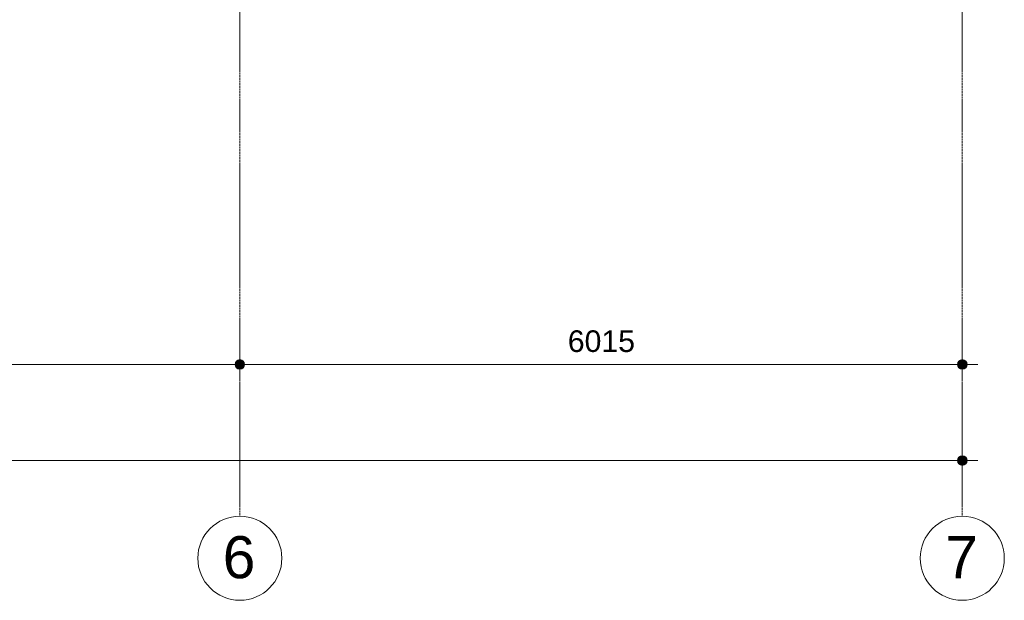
# Model space of a CAD drawing. Header units: millimetres. Extents: x 23089 to 106528, y 39021 to 113498.
# Tile 14 of 50: x 51518 to 59716, y 39042 to 43874. Entities that reach past the tile are written whole.
import ezdxf

# ---------------------------------------------------------------- set-up
doc = ezdxf.new("R2010")
doc.units = ezdxf.units.MM
doc.linetypes.add('ARC Grid Line', pattern=[22.225, 12.7, -3.175, 3.175, -3.175])
for name, color, linetype, lineweight in [('A--L$07A__Stramien', 1, 'Continuous', 13), ('A--M$01A__Algemeen', 1, 'Continuous', 13), ('A--M$01A__Algemeen-100', 1, 'Continuous', 13), ('A--T$07A__Stramien', 1, 'Continuous', 13)]:
    doc.layers.add(name, color=color, linetype=linetype, lineweight=lineweight)
doc.styles.add('Arial', font='arial.ttf', dxfattribs={"height": 350})
doc.styles.add('Arial_2', font='arial.ttf', dxfattribs={"height": 180})
doc.dimstyles.new('00_ARC_dimension_1_8mm', dxfattribs={"dimscale": 304.8, "dimtxt": 183.646692, "dimasz": 1.049869, "dimexe": 0.426509, "dimexo": 0.0625, "dimgap": 0.164042, "dimtad": 1, "dimdec": 0, "dimzin": 0, "dimdsep": 46, "dimtxsty": 'Arial_2', "dimblk1": 'DOTSMALL', "dimblk2": 'DOTSMALL', "dimsah": 1, "dimcen": 0.09, "dimdle": 0.426509, "dimadec": 3, "dimazin": 0, "dimtfac": 1, "dimtdec": 4, "dimtix": 1, "dimtmove": 0, "dimatfit": 3, "dimfxl": 0.426509, "dimfxlon": 1, "dimtvp": 1, "dimtolj": 1, "dimtzin": 0, "dimarcsym": 2})

# ---------------------------------------------------------------- blocks, each defined once
blk = doc.blocks.new('Grid - 3_5mm-18301-DO-Begane grond - Nieuwe vloeren')
at = {"layer": 'A--T$07A__Stramien'}
blk.add_circle((0, 0), 3.5, dxfattribs=at)
blk = doc.blocks.new('DIMBLOCK10-DO-Begane grond - Nieuwe vloeren')
at = {"layer": 'A--M$01A__Algemeen-100'}
h = blk.add_hatch(color=256, dxfattribs=at)
edge = h.paths.add_edge_path()
edge.add_arc((27637.9, 40204.8), 40, 0, 360)
h = blk.add_hatch(color=256, dxfattribs=at)
edge = h.paths.add_edge_path()
edge.add_arc((59365.9, 40204.8), 40, 0, 360)
for p, q in [((27637.9, 40204.8), (27637.9, 40334.8)), ((59365.9, 40204.8), (59365.9, 40334.8)), ((27507.9, 40204.8), (59495.9, 40204.8)), ((27637.9, 40204.8), (27637.9, 40074.8)), ((59365.9, 40204.8), (59365.9, 40074.8))]:
    blk.add_line(p, q, dxfattribs=at)
for centre in [(27637.9, 40204.8), (59365.9, 40204.8)]:
    blk.add_circle(centre, 40, dxfattribs=at)
at = {"layer": 'A--M$01A__Algemeen-100', "color": 0, "insert": (43155.8, 40488.5), "char_height": 180, "width": 830.648, "attachment_point": 1, "line_spacing_factor": 0.941778, "style": 'Arial_2'}
blk.add_mtext('31728', dxfattribs=at)
blk = doc.blocks.new('_DotSmall')
at = {"color": 0, "linetype": 'ByBlock', "const_width": 0.5}
blk.add_lwpolyline([(-0.0625, 0, 1), (0.0625, 0, 1)], format="xyb", close=True, dxfattribs=at)
blk = doc.blocks.new('DIMBLOCK15-DO-Begane grond - Nieuwe vloeren')
at = {"layer": 'A--M$01A__Algemeen-100'}
h = blk.add_hatch(color=256, dxfattribs=at)
edge = h.paths.add_edge_path()
edge.add_arc((42732.9, 41004.8), 40, 0, 360)
h = blk.add_hatch(color=256, dxfattribs=at)
edge = h.paths.add_edge_path()
edge.add_arc((53350.9, 41004.8), 40, 0, 360)
for p, q in [((42732.9, 41004.8), (42732.9, 41134.8)), ((53350.9, 41004.8), (53350.9, 41134.8)), ((42732.9, 41004.8), (53350.9, 41004.8)), ((42732.9, 41004.8), (42732.9, 40874.8)), ((53350.9, 41004.8), (53350.9, 40874.8))]:
    blk.add_line(p, q, dxfattribs=at)
for centre in [(42732.9, 41004.8), (53350.9, 41004.8)]:
    blk.add_circle(centre, 40, dxfattribs=at)
at = {"layer": 'A--M$01A__Algemeen-100', "color": 0, "insert": (47695.8, 41288.5), "char_height": 180, "width": 830.648, "attachment_point": 1, "line_spacing_factor": 0.941778, "style": 'Arial_2'}
blk.add_mtext('10618', dxfattribs=at)
blk = doc.blocks.new('DIMBLOCK16-DO-Begane grond - Nieuwe vloeren')
at = {"layer": 'A--M$01A__Algemeen-100'}
h = blk.add_hatch(color=256, dxfattribs=at)
edge = h.paths.add_edge_path()
edge.add_arc((53350.9, 41004.8), 40, 0, 360)
h = blk.add_hatch(color=256, dxfattribs=at)
edge = h.paths.add_edge_path()
edge.add_arc((59365.9, 41004.8), 40, 0, 360)
for p, q in [((53350.9, 41004.8), (53350.9, 41134.8)), ((59365.9, 41004.8), (59365.9, 41134.8)), ((53350.9, 41004.8), (59495.9, 41004.8)), ((53350.9, 41004.8), (53350.9, 40874.8)), ((59365.9, 41004.8), (59365.9, 40874.8))]:
    blk.add_line(p, q, dxfattribs=at)
for centre in [(53350.9, 41004.8), (59365.9, 41004.8)]:
    blk.add_circle(centre, 40, dxfattribs=at)
at = {"layer": 'A--M$01A__Algemeen-100', "color": 0, "insert": (56081.5, 41288.5), "char_height": 180, "width": 664.518, "attachment_point": 1, "line_spacing_factor": 0.941778, "style": 'Arial_2'}
blk.add_mtext('6015', dxfattribs=at)

msp = doc.modelspace()

# ---------------------------------------------------------------- linework, layer by layer
at = {"layer": 'A--L$07A__Stramien', "linetype": 'ARC Grid Line'}
for p, q in [((53350.9, 95686.5), (53350.9, 39742)), ((59365.9, 95686.5), (59365.9, 39742))]:
    msp.add_line(p, q, dxfattribs=at)

# ---------------------------------------------------------------- block references
at = {"layer": 'A--T$07A__Stramien', "xscale": 99.99999999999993, "yscale": 99.99999999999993, "zscale": 99.99999999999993, "rotation": 180}
for p in [(53350.9, 39392), (59365.9, 39392)]:
    msp.add_blockref('Grid - 3_5mm-18301-DO-Begane grond - Nieuwe vloeren', p, dxfattribs=at)

# ---------------------------------------------------------------- texts
at = {"layer": 'A--T$07A__Stramien', "char_height": 350, "width": 336.709, "attachment_point": 1, "style": 'Arial'}
for s, insert in [('6', (53208.5, 39575.9)), ('7', (59223.5, 39575.9))]:
    msp.add_mtext(s, dxfattribs=dict(at, insert=insert))

# ---------------------------------------------------------------- dimensions: what is measured, and where the dimension line sits
at = {"layer": 'A--M$01A__Algemeen'}
for base, p1, p2, override, picture, middle in [((53350.9, 41004.8), (42732.9, 41134.8), (53350.9, 41134.8), {"dimpost": '<>', "dimfxl": 10618}, 'DIMBLOCK15-DO-Begane grond - Nieuwe vloeren', (48041.9, 41146.7)), ((59365.9, 41004.8), (53350.9, 41134.8), (59365.9, 41134.8), {"dimpost": '<>', "dimfxl": 6015}, 'DIMBLOCK16-DO-Begane grond - Nieuwe vloeren', (56358.4, 41146.7)), ((59365.9, 40204.8), (27637.9, 40334.8), (59365.9, 40334.8), {"dimpost": '<>', "dimfxl": 31728}, 'DIMBLOCK10-DO-Begane grond - Nieuwe vloeren', (43501.9, 40346.8))]:
    dim = msp.add_linear_dim(base=base, p1=p1, p2=p2, dimstyle='00_ARC_dimension_1_8mm', override=override, dxfattribs=at)
    dim.commit()
    dim.dimension.update_dxf_attribs({"geometry": picture, "text_midpoint": middle})

doc.saveas('drawing.dxf')
